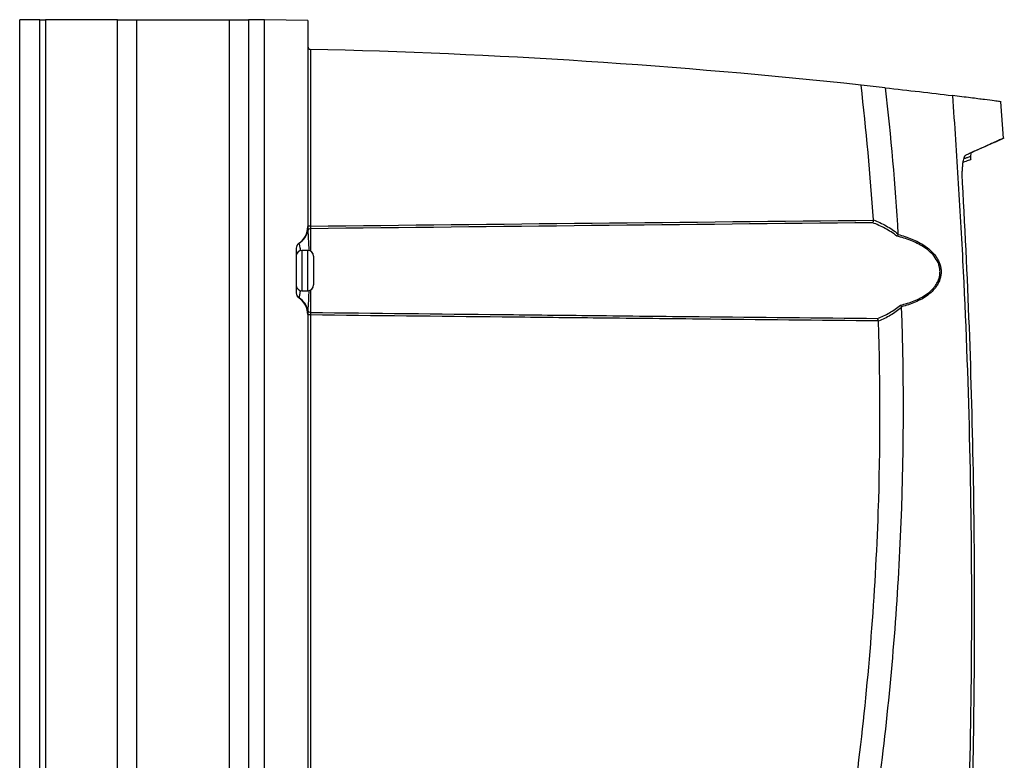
# Model space of a CAD drawing. Header units: millimetres. Extents: x 15440 to 16420, y 10217 to 11288.
# Tile 5 of 58: x 15679 to 15850, y 10745 to 10873. Entities that reach past the tile are written whole.
import ezdxf

# ---------------------------------------------------------------- set-up
doc = ezdxf.new("R2010")
doc.units = ezdxf.units.MM

msp = doc.modelspace()

# ---------------------------------------------------------------- linework, layer by layer
at = {"color": 7, "linetype": 'Continuous', "lineweight": 25}
for p, q in [((15679.22, 10616.11), (15679.22, 10873.11)), ((15682.72, 10873.11), (15679.22, 10873.11)), ((15682.72, 10616.11), (15682.72, 10873.11)), ((15682.72, 10873.11), (15683.72, 10873.11)), ((15683.72, 10873.11), (15683.72, 10616.11)), ((15696.18, 10873.11), (15683.72, 10873.11)), ((15696.18, 10616.11), (15696.18, 10873.11)), ((15696.18, 10873.11), (15699.47, 10873.11)), ((15699.47, 10873.11), (15699.47, 10616.11)), ((15699.47, 10873.11), (15715.62, 10873.11)), ((15715.62, 10616.11), (15715.62, 10873.11)), ((15715.62, 10873.11), (15718.91, 10873.11)), ((15718.91, 10873.11), (15718.91, 10616.11)), ((15721.72, 10873.11), (15718.91, 10873.11)), ((15721.72, 10616.06), (15721.72, 10873.15)), ((15729.22, 10873.02), (15721.72, 10873.15)), ((15729.22, 10873.02), (15729.22, 10837.25)), ((15729.71, 10868), (15729.71, 10837.32)), ((15849.97, 10852.61), (15849.5, 10858.91)), ((15848.6, 10851.95), (15850.1, 10852.65)), ((15844.28, 10849.37), (15844.34, 10850.05)), ((15844.31, 10848.92), (15844.28, 10849.41)), ((15729.71, 10837.32), (15729.22, 10837.32)), ((15729.71, 10836.87), (15729.71, 10832.98)), ((15727.22, 10833.51), (15727.22, 10825.7)), ((15729.22, 10833.11), (15728.21, 10833.11)), ((15728.21, 10833.11), (15728.21, 10826.11)), ((15729.22, 10830.04), (15729.22, 10833.11)), ((15730.22, 10832.11), (15730.22, 10829.91)), ((15729.22, 10826.11), (15729.22, 10830.04)), ((15730.22, 10829.91), (15730.22, 10827.11)), ((15728.21, 10826.11), (15729.22, 10826.11)), ((15729.71, 10826.24), (15729.71, 10822.35)), ((15729.22, 10821.96), (15729.22, 10667.25)), ((15729.71, 10821.9), (15729.22, 10821.9)), ((15729.71, 10821.9), (15729.71, 10667.32))]:
    msp.add_line(p, q, dxfattribs=at)
for centre, radius, start, end in [((15729.72, 10868.5), 0.5, 180, 268.7206), ((15704.57, 9742.3), 1125.98, 83.84806, 88.72052), ((15725.72, 10837.25), 3.5, 303.749, 0), ((15725.81, 10837.29), 3.51, 302.4103, 347.3058), ((15729.7, 10836.37), 0.492, 89.1442, 162.5243), ((15728.22, 10833.51), 1, 123.749, 180), ((15728.22, 10833.48), 0.995, 121.8003, 179.9557), ((15728.21, 10832.11), 1, 90, 171.8904), ((15729.22, 10832.11), 1, 0, 90), ((15728.21, 10827.11), 1, 188.1096, 270), ((15729.22, 10827.11), 1, 270, 0), ((15728.22, 10825.73), 0.995, 180.0443, 238.1997), ((15728.22, 10825.7), 1, 180, 236.251), ((15725.72, 10821.96), 3.5, 0, 56.251), ((15725.81, 10821.92), 3.51, 12.6942, 57.5897), ((15729.7, 10822.84), 0.492, 197.4757, 270.8558)]:
    msp.add_arc(centre, radius, start, end, dxfattribs=at)
for points in [[(15729.71, 10868), (15729.71, 10868), (15729.71, 10868), (15729.71, 10868)], [(15827.38, 10838.41), (15826.85, 10846.22), (15826.13, 10854.02), (15825.24, 10861.8)], [(15829.43, 10861.33), (15828.03, 10861.49), (15826.63, 10861.64), (15825.24, 10861.8)], [(15829.43, 10861.33), (15830.39, 10852.9), (15831.13, 10844.45), (15831.64, 10835.98)], [(15729.71, 10837.32), (15762.27, 10837.68), (15794.82, 10838.02), (15827.38, 10838.34)], [(15827.23, 10837.91), (15794.73, 10837.58), (15762.22, 10837.24), (15729.71, 10836.87)], [(15827.38, 10838.34), (15827.38, 10838.36), (15827.38, 10838.38), (15827.38, 10838.41)], [(15831.63, 10835.88), (15831.58, 10835.77), (15831.52, 10835.67), (15831.45, 10835.59)], [(15831.64, 10835.98), (15831.65, 10835.95), (15831.64, 10835.91), (15831.63, 10835.88)], [(15832.24, 10823.33), (15832.26, 10823.3), (15832.26, 10823.27), (15832.26, 10823.24)], [(15828.26, 10820.87), (15828.23, 10821.05), (15828.17, 10821.21), (15828.11, 10821.3)], [(15828.26, 10820.83), (15828.26, 10820.84), (15828.26, 10820.86), (15828.26, 10820.87)]]:
    msp.add_open_spline(points, degree=3, dxfattribs=at)
for points, knots in [([(15829.43, 10861.33), (15831.44, 10861.11), (15833.41, 10860.89), (15837.3, 10860.43), (15839.2, 10860.2), (15841.08, 10859.97)], [0, 0, 0, 0, 0.5, 0.5, 1, 1, 1, 1]), ([(15841.08, 10859.97), (15841.46, 10854.89), (15841.8, 10849.8), (15842.43, 10839.62), (15842.71, 10834.53), (15843.46, 10819.26), (15843.83, 10809.06), (15844.3, 10788.67), (15844.41, 10778.48), (15844.36, 10758.09), (15844.2, 10747.89), (15843.92, 10737.7)], [0, 0, 0, 0, 0.125, 0.125, 0.25, 0.25, 0.5, 0.5, 0.75, 0.75, 1, 1, 1, 1]), ([(15849.51, 10858.91), (15849.52, 10858.91), (15849.59, 10858.9), (15849.29, 10858.94), (15848.45, 10859.05), (15846.74, 10859.27), (15844.37, 10859.57), (15842.18, 10859.84), (15841.08, 10859.97)], [0, 0, 0, 0, 0.010389, 0.170117, 0.376684, 0.583251, 0.791625, 1, 1, 1, 1]), ([(15850.01, 10852.61), (15850.02, 10852.61), (15850.07, 10852.64), (15849.79, 10852.51), (15849.17, 10852.23), (15848.21, 10851.8), (15846.95, 10851.23), (15845.4, 10850.54), (15844.09, 10849.95), (15843.44, 10849.66)], [0, 0, 0, 0, 0.045732, 0.213114, 0.380496, 0.535031, 0.689565, 0.844783, 1, 1, 1, 1]), ([(15848.58, 10851.94), (15848.6, 10851.95), (15848.64, 10851.97), (15848.14, 10851.75), (15847.15, 10851.3), (15845.76, 10850.68), (15844.5, 10850.12), (15843.6, 10849.72), (15843.39, 10849.63)], [0, 0, 0, 0, 0.098742, 0.331766, 0.565188, 0.741596, 0.939403, 1, 1, 1, 1]), ([(15842.85, 10844.85), (15842.81, 10845.45), (15842.8, 10846.03), (15842.81, 10846.87), (15842.82, 10847.13), (15842.86, 10847.64), (15842.88, 10847.88), (15842.93, 10848.33), (15842.96, 10848.53), (15843.04, 10848.89), (15843.08, 10849.05), (15843.17, 10849.32), (15843.22, 10849.42), (15843.32, 10849.58), (15843.38, 10849.64), (15843.44, 10849.66)], [0, 0, 0, 0, 0.25, 0.25, 0.375, 0.375, 0.5, 0.5, 0.625, 0.625, 0.75, 0.75, 0.875, 0.875, 1, 1, 1, 1]), ([(15842.97, 10848.45), (15843.31, 10848.57), (15844.09, 10848.84), (15844.45, 10848.97), (15844.32, 10848.92), (15844.32, 10848.92)], [0, 0, 0, 0, 0.4254709, 0.992031, 1, 1, 1, 1]), ([(15844.21, 10849.4), (15844.23, 10849.41), (15844.24, 10849.41), (15844.04, 10849.34), (15843.83, 10849.26), (15843.54, 10849.16), (15843.31, 10849.08), (15843.15, 10849.02), (15843.08, 10848.99)], [0, 0, 0, 0, 0.3000959, 0.42264, 0.6677391, 0.7902831, 0.9128272, 1, 1, 1, 1]), ([(15844.55, 10737.96), (15844.77, 10746.87), (15844.89, 10755.79), (15844.97, 10773.61), (15844.92, 10782.52), (15844.5, 10809.24), (15843.86, 10827.05), (15842.85, 10844.85)], [0, 0, 0, 0, 0.25, 0.25, 0.5, 0.5, 1, 1, 1, 1]), ([(15729.22, 10837.23), (15729.23, 10837.21), (15729.23, 10837.17), (15729.23, 10837.1), (15729.23, 10837.06), (15729.23, 10836.95), (15729.23, 10836.88), (15729.23, 10836.76), (15729.23, 10836.7), (15729.23, 10836.6), (15729.23, 10836.55), (15729.23, 10836.52)], [0, 0, 0, 0, 0.125, 0.125, 0.25, 0.25, 0.5, 0.5, 0.75, 0.75, 1, 1, 1, 1]), ([(15729.71, 10837.32), (15729.71, 10837.22), (15729.71, 10837.13), (15729.71, 10836.97), (15729.71, 10836.91), (15729.71, 10836.87)], [0, 0, 0, 0, 0.5, 0.5, 1, 1, 1, 1]), ([(15827.38, 10838.34), (15827.36, 10838.25), (15827.34, 10838.16), (15827.29, 10838.02), (15827.26, 10837.95), (15827.23, 10837.91)], [0, 0, 0, 0, 0.5, 0.5, 1, 1, 1, 1]), ([(15831.45, 10835.59), (15830.8, 10836.1), (15830.12, 10836.54), (15828.7, 10837.31), (15827.97, 10837.63), (15827.23, 10837.91)], [0, 0, 0, 0, 0.5, 0.5, 1, 1, 1, 1]), ([(15827.38, 10838.41), (15828.13, 10838.12), (15828.87, 10837.78), (15830.3, 10836.98), (15830.99, 10836.52), (15831.64, 10835.98)], [0, 0, 0, 0, 0.5, 0.5, 1, 1, 1, 1]), ([(15729.23, 10836.52), (15729.24, 10836.33), (15729.26, 10835.88), (15729.32, 10834.77), (15729.37, 10833.72), (15729.4, 10833.12), (15729.4, 10833.07)], [0, 0, 0, 0, 0.25904, 0.61699, 0.966225, 1, 1, 1, 1]), ([(15832.07, 10823.61), (15832.88, 10823.81), (15833.68, 10824.05), (15834.82, 10824.5), (15835.2, 10824.67), (15835.92, 10825.05), (15836.28, 10825.27), (15836.96, 10825.75), (15837.28, 10826.01), (15837.71, 10826.46), (15837.85, 10826.62), (15838.11, 10826.95), (15838.23, 10827.12), (15838.44, 10827.47), (15838.54, 10827.66), (15838.71, 10828.05), (15838.77, 10828.26), (15838.88, 10828.67), (15838.91, 10828.89), (15838.94, 10829.32), (15838.94, 10829.54), (15838.9, 10829.96), (15838.86, 10830.17), (15838.75, 10830.59), (15838.68, 10830.8), (15838.42, 10831.38), (15838.19, 10831.75), (15837.67, 10832.41), (15837.38, 10832.71), (15836.75, 10833.25), (15836.41, 10833.5), (15835.37, 10834.17), (15834.63, 10834.53), (15833.07, 10835.14), (15832.27, 10835.39), (15831.45, 10835.59)], [0, 0, 0, 0, 0.125, 0.125, 0.1875, 0.1875, 0.25, 0.25, 0.3125, 0.3125, 0.34375, 0.34375, 0.375, 0.375, 0.40625, 0.40625, 0.4375, 0.4375, 0.46875, 0.46875, 0.5, 0.5, 0.53125, 0.53125, 0.5625, 0.5625, 0.625, 0.625, 0.6875, 0.6875, 0.75, 0.75, 0.875, 0.875, 1, 1, 1, 1]), ([(15831.63, 10835.88), (15832.46, 10835.66), (15833.27, 10835.4), (15834.85, 10834.75), (15835.6, 10834.37), (15836.47, 10833.77), (15836.64, 10833.65), (15836.98, 10833.39), (15837.14, 10833.25), (15837.61, 10832.82), (15837.9, 10832.5), (15838.28, 10831.98), (15838.4, 10831.8), (15838.61, 10831.42), (15838.71, 10831.23), (15838.88, 10830.82), (15838.94, 10830.61), (15839.05, 10830.18), (15839.09, 10829.97), (15839.13, 10829.53), (15839.13, 10829.31), (15839.1, 10828.87), (15839.06, 10828.65), (15838.96, 10828.22), (15838.9, 10828.01), (15838.74, 10827.61), (15838.64, 10827.42), (15838.43, 10827.04), (15838.32, 10826.87), (15838.06, 10826.52), (15837.92, 10826.36), (15837.49, 10825.89), (15837.17, 10825.61), (15836.5, 10825.1), (15836.14, 10824.87), (15835.41, 10824.47), (15835.03, 10824.29), (15833.88, 10823.8), (15833.08, 10823.54), (15832.24, 10823.33)], [0, 0, 0, 0, 0.125, 0.125, 0.25, 0.25, 0.28125, 0.28125, 0.3125, 0.3125, 0.375, 0.375, 0.40625, 0.40625, 0.4375, 0.4375, 0.46875, 0.46875, 0.5, 0.5, 0.53125, 0.53125, 0.5625, 0.5625, 0.59375, 0.59375, 0.625, 0.625, 0.65625, 0.65625, 0.6875, 0.6875, 0.75, 0.75, 0.8125, 0.8125, 0.875, 0.875, 1, 1, 1, 1]), ([(15727.67, 10834.34), (15727.67, 10834.34), (15727.68, 10834.34), (15727.68, 10834.34), (15727.69, 10834.34), (15727.69, 10834.33), (15727.69, 10834.33), (15727.69, 10834.33)], [0, 0, 0, 0, 0.5, 0.5, 0.75, 0.75, 1, 1, 1, 1]), ([(15727.69, 10834.33), (15727.72, 10834.24), (15727.76, 10834.06), (15727.86, 10833.5), (15727.91, 10833.08), (15727.91, 10833.04)], [0, 0, 0, 0, 0.4787838, 0.9549534, 1, 1, 1, 1]), ([(15727.91, 10826.17), (15727.89, 10826.04), (15727.84, 10825.53), (15727.75, 10825.07), (15727.71, 10824.94), (15727.69, 10824.89)], [0, 0, 0, 0, 0.155999, 0.6423307, 1, 1, 1, 1]), ([(15729.4, 10826.14), (15729.38, 10825.64), (15729.33, 10824.55), (15729.26, 10823.39), (15729.24, 10822.9), (15729.23, 10822.69)], [0, 0, 0, 0, 0.332694, 0.723765, 1, 1, 1, 1]), ([(15727.69, 10824.89), (15727.69, 10824.89), (15727.69, 10824.88), (15727.69, 10824.88), (15727.68, 10824.88), (15727.68, 10824.87), (15727.67, 10824.87), (15727.67, 10824.87)], [0, 0, 0, 0, 0.25, 0.25, 0.5, 0.5, 1, 1, 1, 1]), ([(15812.8, 10665.89), (15814.65, 10672.27), (15816.37, 10678.69), (15819.55, 10691.58), (15821.01, 10698.05), (15823.67, 10711.05), (15824.88, 10717.58), (15827.03, 10730.68), (15827.97, 10737.25), (15829.6, 10750.42), (15830.28, 10757.03), (15831.39, 10770.25), (15831.81, 10776.86), (15832.68, 10796.72), (15832.74, 10809.97), (15832.26, 10823.24)], [0, 0, 0, 0, 0.125, 0.125, 0.25, 0.25, 0.375, 0.375, 0.5, 0.5, 0.625, 0.625, 0.75, 0.75, 1, 1, 1, 1]), ([(15828.11, 10821.3), (15828.81, 10821.57), (15829.5, 10821.89), (15830.83, 10822.66), (15831.47, 10823.1), (15832.07, 10823.61)], [0, 0, 0, 0, 0.5, 0.5, 1, 1, 1, 1]), ([(15832.26, 10823.24), (15831.66, 10822.71), (15831.01, 10822.25), (15829.67, 10821.45), (15828.97, 10821.11), (15828.26, 10820.83)], [0, 0, 0, 0, 0.5, 0.5, 1, 1, 1, 1]), ([(15832.24, 10823.33), (15832.22, 10823.38), (15832.19, 10823.43), (15832.13, 10823.53), (15832.1, 10823.57), (15832.07, 10823.61)], [0, 0, 0, 0, 0.5, 0.5, 1, 1, 1, 1]), ([(15729.23, 10822.69), (15729.23, 10822.63), (15729.23, 10822.52), (15729.23, 10822.33), (15729.23, 10822.26), (15729.23, 10822.15), (15729.23, 10822.12), (15729.23, 10822.04), (15729.23, 10822), (15729.22, 10821.99)], [0, 0, 0, 0, 0.5, 0.5, 0.75, 0.75, 0.875, 0.875, 1, 1, 1, 1]), ([(15729.71, 10822.35), (15729.71, 10822.31), (15729.71, 10822.25), (15729.71, 10822.09), (15729.71, 10821.99), (15729.71, 10821.9)], [0, 0, 0, 0, 0.5, 0.5, 1, 1, 1, 1]), ([(15729.71, 10822.35), (15740.79, 10822.22), (15751.87, 10822.1), (15762.95, 10821.98), (15768.21, 10821.92), (15773.47, 10821.87), (15778.73, 10821.81), (15784.87, 10821.74), (15791, 10821.68), (15797.14, 10821.62), (15807.46, 10821.51), (15817.78, 10821.4), (15828.11, 10821.3)], [0.00049138, 0.00049138, 0.00049138, 0.00049138, 0.03373643, 0.03373643, 0.03373643, 0.04952225, 0.04952225, 0.04952225, 0.06792922, 0.06792922, 0.06792922, 0.09890747, 0.09890747, 0.09890747, 0.09890747]), ([(15828.26, 10820.87), (15817.88, 10820.97), (15807.51, 10821.07), (15797.14, 10821.18), (15791, 10821.24), (15784.87, 10821.31), (15778.73, 10821.37), (15773.47, 10821.42), (15768.21, 10821.48), (15762.95, 10821.54), (15751.87, 10821.65), (15740.79, 10821.77), (15729.71, 10821.9)], [0.00000269, 0.00000269, 0.00000269, 0.00000269, 0.03113141, 0.03113141, 0.03113141, 0.04953849, 0.04953849, 0.04953849, 0.06532439, 0.06532439, 0.06532439, 0.09856967, 0.09856967, 0.09856967, 0.09856967]), ([(15809.35, 10668.16), (15812.56, 10679.38), (15815.38, 10690.71), (15820.77, 10716.21), (15823.13, 10730.42), (15826.61, 10758.98), (15827.73, 10773.34), (15828.61, 10798.75), (15828.62, 10809.8), (15828.26, 10820.83)], [2.8627155, 2.8627155, 2.8627155, 2.8627155, 2.9332665, 2.9332665, 3.0202462, 3.0202462, 3.107226, 3.107226, 3.1739441, 3.1739441, 3.1739441, 3.1739441])]:
    msp.add_open_spline(points, degree=3, knots=knots, dxfattribs=at)

doc.saveas('drawing.dxf')
